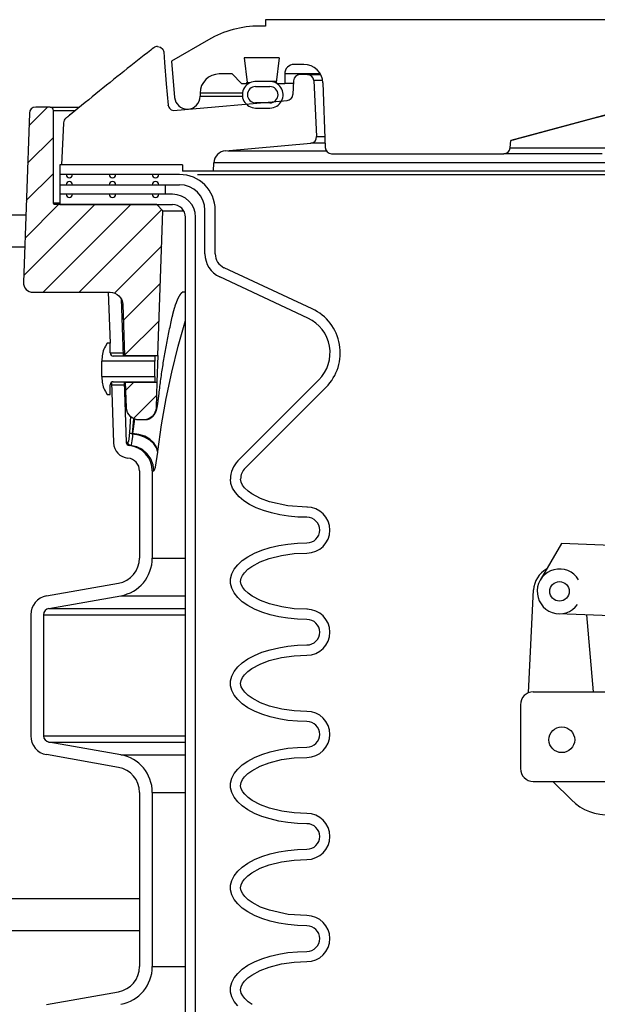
# Model space of a CAD drawing. Extents: x 2963 to 4079, y -422 to 622.
# Tile 37 of 119: x 3460.5 to 3466.16, y 494.76 to 504.39. Entities that reach past the tile are written whole.
import ezdxf

# ---------------------------------------------------------------- set-up
doc = ezdxf.new("R2010")
doc.units = 0
doc.header["$MEASUREMENT"] = 0
for name, color, linetype in [('FILL-CAP', 1, 'CONTINUOUS'), ('SPILL-BUCKET', 1, 'CONTINUOUS'), ('TANK-SLAB', 6, 'CONTINUOUS')]:
    doc.layers.add(name, color=color, linetype=linetype)
pattern_1 = [(45, (9705.02148, -797.75803), (-0.176776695, 0.176776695), [])]

msp = doc.modelspace()

# ---------------------------------------------------------------- hatches: boundary and pattern name
at = {"layer": 'SPILL-BUCKET'}
h = msp.add_hatch(dxfattribs=at)
h.set_pattern_fill('ANSI31', scale=2, style=0)
h.set_pattern_definition(pattern_1)
edge = h.paths.add_edge_path()
edge.add_line((3461.8568, 501.10235), (3461.90627, 502.5188))
edge.add_line((3461.90627, 502.5188), (3461.84806, 502.58122))
edge.add_line((3461.84806, 502.58122), (3460.84995, 502.58122))
edge.add_arc((3460.84964, 502.59652), 0.01531, 181.187215, 271.187215, ccw=False)
edge.add_line((3460.83433, 502.59621), (3460.83433, 503.50244))
edge.add_arc((3460.80308, 503.50244), 0.03125, 0, 90)
edge.add_line((3460.80308, 503.53369), (3460.66126, 503.53369))
edge.add_arc((3460.66126, 503.47119), 0.0625, 90, 178.000024)
edge.add_line((3460.5988, 503.47337), (3460.54104, 501.81945))
edge.add_arc((3460.63474, 501.81618), 0.09375, 178.000024, 270)
edge.add_line((3460.63474, 501.72243), (3461.38921, 501.72243))
edge.add_arc((3461.38917, 501.59747), 0.12496, 1.981123, 89.981076, ccw=False)
edge.add_line((3461.51405, 501.60179), (3461.53149, 501.10235))
edge.add_line((3461.53149, 501.10235), (3461.8568, 501.10235))
h = msp.add_hatch(dxfattribs=at)
h.set_pattern_fill('ANSI31', scale=2, style=0)
h.set_pattern_definition(pattern_1)
edge = h.paths.add_edge_path()
edge.add_line((3461.54053, 500.84353), (3461.84776, 500.84353))
edge.add_line((3461.84776, 500.84353), (3461.83904, 500.59384))
edge.add_arc((3461.71416, 500.59824), 0.12496, 269.981519, 357.981224, ccw=False)
edge.add_line((3461.71412, 500.47328), (3461.67409, 500.47328))
edge.add_arc((3461.67413, 500.59824), 0.12496, 181.981032, 269.981053, ccw=False)
edge.add_line((3461.54925, 500.59392), (3461.54053, 500.84353))

# ---------------------------------------------------------------- linework, layer by layer
at = {"layer": 'FILL-CAP', "linetype": 'Continuous'}
for p, q in [((3465.80836, 499.26443), (3465.60001, 498.90601)), ((3468.20759, 499.16595), (3465.80836, 499.26443)), ((3465.48422, 497.80259), (3465.53522, 498.80947)), ((3466.79278, 498.53594), (3465.78016, 498.57751)), ((3466.12188, 497.81206), (3466.056, 498.56619)), ((3465.53194, 497.81206), (3466.71334, 497.81206)), ((3465.40694, 497.68706), (3465.40694, 497.06206)), ((3465.53194, 496.93706), (3468.90694, 496.93706)), ((3465.72411, 496.93706), (3465.90696, 496.75494))]:
    msp.add_line(p, q, dxfattribs=at)
at = {"layer": 'FILL-CAP', "color": 7, "linetype": 'Continuous'}
for centre, radius in [((3465.78913, 498.79607), 0.0955), ((3465.81144, 497.34406), 0.126)]:
    msp.add_circle(centre, radius, dxfattribs=at)
at = {"layer": 'FILL-CAP', "linetype": 'Continuous'}
for centre, radius, start, end in [((3465.7849, 498.79682), 0.25, 119.01975, 177.100106), ((3465.78921, 498.79607), 0.2188, 31.207475, 324.090131), ((3465.53194, 497.68706), 0.125, 90, 180), ((3465.53194, 497.06206), 0.125, 180, 270), ((3466.2598, 497.10921), 0.5, 225.115836, 321.339848)]:
    msp.add_arc(centre, radius, start, end, dxfattribs=at)
at = {"layer": 'SPILL-BUCKET', "linetype": 'Continuous'}
for p, q in [((3467.09567, 504.38936), (3462.91103, 504.38936)), ((3462.91103, 504.38936), (3462.91103, 504.3269)), ((3462.91103, 504.3269), (3462.85254, 504.3269)), ((3462.35288, 504.19302), (3461.98979, 503.98339)), ((3461.98979, 503.98339), (3462.02079, 503.62899)), ((3463.04364, 504.01462), (3462.70248, 504.01462)), ((3462.70248, 504.01462), (3462.73206, 503.77369)), ((3463.04364, 504.01462), (3463.01406, 503.77369)), ((3463.28509, 503.95216), (3463.19209, 503.95216)), ((3462.58313, 503.85847), (3462.45822, 503.85847)), ((3462.58313, 503.85847), (3462.67682, 503.76479)), ((3463.1056, 503.85847), (3463.09841, 503.85847)), ((3463.09841, 503.85847), (3463.09841, 503.76479)), ((3463.12715, 503.85847), (3463.1056, 503.85847)), ((3463.16301, 503.85847), (3463.12715, 503.85847)), ((3463.44736, 503.85847), (3463.16301, 503.85847)), ((3462.67682, 503.76479), (3462.74436, 503.76479)), ((3462.72316, 503.76479), (3462.73206, 503.77369)), ((3462.73206, 503.77369), (3462.73934, 503.77369)), ((3462.73934, 503.77369), (3462.76115, 503.77369)), ((3462.94286, 503.78434), (3462.82425, 503.78434)), ((3462.98106, 503.78477), (3462.9604, 503.78477)), ((3463.01544, 503.78477), (3462.98106, 503.78477)), ((3463.01406, 503.77369), (3463.02296, 503.76479)), ((3463.02296, 503.76479), (3463.09841, 503.76479)), ((3463.10789, 503.76479), (3463.09841, 503.76479)), ((3463.13629, 503.76479), (3463.10789, 503.76479)), ((3463.18353, 503.76479), (3463.13629, 503.76479)), ((3463.47235, 503.77133), (3463.49447, 503.13803)), ((3462.27085, 503.6711), (3462.27085, 503.63987)), ((3462.8136, 503.73481), (3462.95351, 503.73481)), ((3462.95351, 503.57492), (3462.8136, 503.57492)), ((3466.92392, 503.63987), (3465.3114, 503.2078)), ((3466.1229, 503.42423), (3466.81267, 503.60841)), ((3462.8136, 503.52495), (3462.95351, 503.52495)), ((3465.4332, 503.2398), (3466.1229, 503.42423)), ((3465.30501, 503.13477), (3465.3114, 503.2078)), ((3465.31354, 503.2078), (3465.3114, 503.2078)), ((3465.31993, 503.2078), (3465.31354, 503.2078)), ((3465.31993, 503.2078), (3465.32319, 503.20928)), ((3465.31996, 503.20807), (3465.31993, 503.2078)), ((3465.32319, 503.20928), (3465.33773, 503.21365)), ((3465.33773, 503.21365), (3465.36219, 503.22053)), ((3465.36219, 503.22053), (3465.39461, 503.2294)), ((3465.39461, 503.2294), (3465.4332, 503.2398)), ((3463.55689, 503.07776), (3465.24279, 503.07776)), ((3465.24877, 503.07776), (3465.24279, 503.07776)), ((3465.26668, 503.07776), (3465.24877, 503.07776)), ((3465.29646, 503.07776), (3465.26668, 503.07776)), ((3465.33802, 503.07776), (3465.29646, 503.07776)), ((3465.30501, 503.13477), (3465.31089, 503.13477)), ((3465.31089, 503.13477), (3465.32849, 503.13477)), ((3465.32849, 503.13477), (3465.35777, 503.13477)), ((3465.39122, 503.07776), (3465.33802, 503.07776)), ((3465.35777, 503.13477), (3465.39862, 503.13477)), ((3465.45588, 503.07776), (3465.39122, 503.07776)), ((3465.39862, 503.13477), (3465.45092, 503.13477)), ((3465.45092, 503.13477), (3465.51449, 503.13477)), ((3465.53181, 503.07776), (3465.45588, 503.07776)), ((3465.51449, 503.13477), (3465.58912, 503.13477)), ((3465.61874, 503.07776), (3465.53181, 503.07776)), ((3465.58912, 503.13477), (3465.67458, 503.13477)), ((3465.7164, 503.07776), (3465.61874, 503.07776)), ((3465.67458, 503.13477), (3465.77058, 503.13477)), ((3465.82446, 503.07776), (3465.7164, 503.07776)), ((3465.77058, 503.13477), (3465.87681, 503.13477)), ((3465.94258, 503.07776), (3465.82446, 503.07776)), ((3465.87681, 503.13477), (3465.99292, 503.13477)), ((3466.07037, 503.07776), (3465.94258, 503.07776)), ((3465.99292, 503.13477), (3466.11854, 503.13477)), ((3466.20741, 503.07776), (3466.07037, 503.07776)), ((3466.11854, 503.13477), (3466.25325, 503.13477))]:
    msp.add_line(p, q, dxfattribs=at)
at = {"layer": 'SPILL-BUCKET', "color": 1, "linetype": 'Continuous'}
for p, q in [((3461.72268, 504.04094), (3461.68986, 504.01508)), ((3461.75519, 504.06652), (3461.72268, 504.04094)), ((3461.78773, 504.09206), (3461.75519, 504.06652)), ((3461.80196, 504.1032), (3461.78773, 504.09206)), ((3461.8162, 504.11434), (3461.80196, 504.1032)), ((3461.85469, 504.12763), (3461.88319, 504.12065)), ((3461.88319, 504.12065), (3461.90533, 504.10129)), ((3461.90533, 504.10129), (3461.91616, 504.07386)), ((3461.91616, 504.07386), (3461.92305, 503.97141)), ((3461.62395, 503.96299), (3461.59086, 503.93677)), ((3461.65706, 503.98919), (3461.62395, 503.96299)), ((3461.68986, 504.01508), (3461.65706, 503.98919)), ((3461.92305, 503.97141), (3461.93926, 503.7627)), ((3461.4903, 503.85676), (3461.45658, 503.82984)), ((3461.52404, 503.88366), (3461.4903, 503.85676)), ((3461.55744, 503.91023), (3461.52404, 503.88366)), ((3461.59086, 503.93677), (3461.55744, 503.91023)), ((3463.32019, 503.85223), (3463.24718, 503.85223)), ((3463.32019, 503.85223), (3463.32839, 503.85223)), ((3461.38844, 503.77528), (3461.354, 503.74762)), ((3461.4225, 503.80257), (3461.38844, 503.77528)), ((3461.45658, 503.82984), (3461.4225, 503.80257)), ((3461.93926, 503.7627), (3461.9584, 503.55414)), ((3463.18478, 503.7925), (3463.17887, 503.65712)), ((3463.38257, 503.79304), (3463.41122, 503.24624)), ((3461.24971, 503.66358), (3461.21452, 503.63512)), ((3461.28463, 503.69177), (3461.24971, 503.66358)), ((3461.31959, 503.71994), (3461.28463, 503.69177)), ((3461.354, 503.74762), (3461.31959, 503.71994)), ((3461.14391, 503.57787), (3461.1085, 503.54908)), ((3461.17936, 503.60663), (3461.14391, 503.57787)), ((3461.21452, 503.63512), (3461.17936, 503.60663)), ((3462.01142, 503.50047), (3463.12191, 503.59763)), ((3461.01447, 503.47237), (3460.99183, 503.45384)), ((3461.03712, 503.49089), (3461.01447, 503.47237)), ((3461.07279, 503.52), (3461.03712, 503.49089)), ((3461.1085, 503.54908), (3461.07279, 503.52)), ((3461.95896, 503.54872), (3461.96005, 503.5433)), ((3461.96005, 503.5433), (3461.96366, 503.53307)), ((3461.96366, 503.53307), (3461.96972, 503.52301)), ((3461.96972, 503.52301), (3461.98742, 503.50737)), ((3461.98742, 503.50737), (3462.01132, 503.5005)), ((3460.93206, 503.3756), (3460.9124, 502.96845)), ((3460.93214, 503.37651), (3460.93206, 503.3756)), ((3460.93224, 503.37775), (3460.93214, 503.37651)), ((3460.93235, 503.37903), (3460.93224, 503.37775)), ((3460.93243, 503.37992), (3460.93235, 503.37903)), ((3460.9325, 503.38084), (3460.93243, 503.37992)), ((3460.95694, 503.42543), (3460.95551, 503.42427)), ((3460.95839, 503.4266), (3460.95694, 503.42543)), ((3460.96033, 503.42817), (3460.95839, 503.4266)), ((3460.96229, 503.42976), (3460.96033, 503.42817)), ((3460.96435, 503.43143), (3460.96229, 503.42976)), ((3460.96642, 503.43311), (3460.96435, 503.43143)), ((3460.96859, 503.43487), (3460.96642, 503.43311)), ((3460.97077, 503.43664), (3460.96859, 503.43487)), ((3460.973, 503.43846), (3460.97077, 503.43664)), ((3460.97526, 503.4403), (3460.973, 503.43846)), ((3460.97757, 503.44218), (3460.97526, 503.4403)), ((3460.9799, 503.44408), (3460.97757, 503.44218)), ((3460.98228, 503.44603), (3460.9799, 503.44408)), ((3460.98469, 503.44799), (3460.98228, 503.44603)), ((3460.98715, 503.45), (3460.98469, 503.44799)), ((3460.98963, 503.45203), (3460.98715, 503.45)), ((3460.99073, 503.45293), (3460.98963, 503.45203)), ((3460.99183, 503.45383), (3460.99073, 503.45293)), ((3462.51955, 503.10772), (3463.35429, 503.18075)), ((3462.4013, 502.906), (3462.40569, 502.98982)), ((3460.89676, 502.96845), (3460.89676, 502.58122)), ((3462.09909, 502.96845), (3460.89676, 502.96845)), ((3462.09909, 502.96845), (3462.09909, 502.906)), ((3462.4013, 502.906), (3462.09909, 502.906)), ((3462.06831, 502.87477), (3460.89679, 502.87477)), ((3460.89679, 502.77484), (3462.06831, 502.77484)), ((3462.00166, 502.68115), (3460.89676, 502.68115)), ((3460.89676, 502.58122), (3462.00166, 502.58122)), ((3462.31814, 502.09813), (3462.31814, 502.52501)), ((3462.41807, 502.09813), (3462.41807, 502.52501)), ((3462.12657, 488.25874), (3462.12657, 502.4563)), ((3462.2265, 488.25874), (3462.2265, 502.4563)), ((3463.36853, 501.55982), (3462.50426, 501.96284)), ((3463.3263, 501.46925), (3462.46203, 501.87227)), ((3461.37096, 501.72243), (3461.3884, 501.22277)), ((3461.49818, 501.65859), (3461.51774, 501.09826)), ((3461.35959, 501.22277), (3461.3431, 501.1942)), ((3461.38957, 501.22277), (3461.35959, 501.22277)), ((3461.38957, 501.12824), (3461.38957, 501.22277)), ((3461.30963, 501.06929), (3461.30963, 501.04839)), ((3461.82677, 501.09826), (3461.41955, 501.09826)), ((3461.51667, 501.12896), (3461.51667, 501.12908)), ((3461.53165, 501.0994), (3461.53158, 501.10066)), ((3461.53174, 501.09764), (3461.53165, 501.0994)), ((3461.82677, 501.09826), (3461.82677, 501.04839)), ((3461.30963, 501.04265), (3461.30963, 501.04839)), ((3461.82677, 501.04839), (3461.30963, 501.04839)), ((3461.30963, 501.02629), (3461.30963, 501.04265)), ((3461.30963, 501.00182), (3461.30963, 501.02629)), ((3461.30963, 500.97294), (3461.30963, 501.00182)), ((3461.30963, 500.94407), (3461.30963, 500.97294)), ((3461.82677, 501.04265), (3461.82677, 501.04839)), ((3461.82677, 501.02629), (3461.82677, 501.04265)), ((3461.82677, 501.00182), (3461.82677, 501.02629)), ((3461.82677, 500.97294), (3461.82677, 501.00182)), ((3461.82677, 500.94407), (3461.82677, 500.97294)), ((3461.30963, 500.91959), (3461.30963, 500.94407)), ((3461.30963, 500.90324), (3461.30963, 500.91959)), ((3461.30963, 500.89749), (3461.30963, 500.90324)), ((3461.30963, 500.89749), (3461.82677, 500.89749)), ((3461.30963, 500.89749), (3461.30963, 500.8766)), ((3461.82677, 500.91959), (3461.82677, 500.94407)), ((3461.82677, 500.90324), (3461.82677, 500.91959)), ((3461.82677, 500.89749), (3461.82677, 500.90324)), ((3461.82677, 500.89749), (3461.82677, 500.84763)), ((3462.64009, 500.07182), (3463.43291, 500.86464)), ((3461.38957, 500.72311), (3461.38957, 500.81765)), ((3461.40171, 500.84174), (3461.42241, 500.24898)), ((3461.41955, 500.84763), (3461.82677, 500.84763)), ((3461.5265, 500.84763), (3461.54725, 500.25334)), ((3461.54047, 500.84689), (3461.54045, 500.84802)), ((3461.5405, 500.84514), (3461.54047, 500.84689)), ((3462.71075, 500.00115), (3463.50357, 500.79397)), ((3461.3431, 500.75168), (3461.35959, 500.72311)), ((3461.35959, 500.72311), (3461.38957, 500.72311)), ((3461.6775, 499.97457), (3461.6775, 499.12188)), ((3461.80242, 499.97457), (3461.80242, 499.12188)), ((3462.57238, 499.84999), (3462.56692, 499.89516)), ((3462.5887, 499.80548), (3462.57238, 499.84999)), ((3462.61562, 499.76228), (3462.5887, 499.80548)), ((3462.67225, 499.86403), (3462.66685, 499.89516)), ((3462.68625, 499.8355), (3462.67225, 499.86403)), ((3462.70555, 499.81009), (3462.68625, 499.8355)), ((3462.7394, 499.77762), (3462.70555, 499.81009)), ((3462.65277, 499.72101), (3462.61562, 499.76228)), ((3462.69959, 499.68228), (3462.65277, 499.72101)), ((3462.77741, 499.75007), (3462.7394, 499.77762)), ((3462.86076, 499.70553), (3462.77741, 499.75007)), ((3462.94911, 499.67272), (3462.86076, 499.70553)), ((3462.75541, 499.64666), (3462.69959, 499.68228)), ((3462.8194, 499.61466), (3462.75541, 499.64666)), ((3462.89065, 499.58675), (3462.8194, 499.61466)), ((3463.1303, 499.6326), (3462.94911, 499.67272)), ((3463.31641, 499.62035), (3463.1303, 499.6326)), ((3463.32242, 499.62035), (3463.31641, 499.62035)), ((3462.9681, 499.56334), (3462.89065, 499.58675)), ((3463.05063, 499.54477), (3462.9681, 499.56334)), ((3463.13704, 499.53131), (3463.05063, 499.54477)), ((3463.22607, 499.52315), (3463.13704, 499.53131)), ((3463.31641, 499.52042), (3463.22607, 499.52315)), ((3462.87587, 499.19902), (3462.95534, 499.22423)), ((3462.95534, 499.22423), (3463.0405, 499.24427)), ((3463.0405, 499.24427), (3463.13002, 499.25881)), ((3463.13002, 499.25881), (3463.22247, 499.26763)), ((3463.22247, 499.26763), (3463.31641, 499.27059)), ((3462.68359, 499.09664), (3462.73892, 499.13471)), ((3462.73892, 499.13471), (3462.80335, 499.16902)), ((3462.80335, 499.16902), (3462.87587, 499.19902)), ((3462.94597, 499.1173), (3463.06723, 499.14794)), ((3463.06723, 499.14794), (3463.19104, 499.16523)), ((3463.19104, 499.16523), (3463.31641, 499.17066)), ((3462.6036, 499.01165), (3462.63825, 499.0554)), ((3462.63825, 499.0554), (3462.68359, 499.09664)), ((3462.73723, 499.01158), (3462.77528, 499.03954)), ((3462.77528, 499.03954), (3462.858, 499.08431)), ((3462.858, 499.08431), (3462.94597, 499.1173)), ((3462.5684, 498.91937), (3462.58019, 498.96606)), ((3462.58019, 498.96606), (3462.6036, 499.01165)), ((3462.67133, 498.92382), (3462.68456, 498.95262)), ((3462.68456, 498.95262), (3462.70347, 498.97851)), ((3462.70347, 498.97851), (3462.73723, 499.01158)), ((3460.76744, 498.75178), (3461.47106, 498.87585)), ((3462.5684, 498.87232), (3462.5684, 498.91937)), ((3462.58019, 498.82562), (3462.5684, 498.87232)), ((3462.66689, 498.89306), (3462.67133, 498.92382)), ((3462.67308, 498.86252), (3462.66689, 498.89306)), ((3462.68751, 498.83429), (3462.67308, 498.86252)), ((3460.78913, 498.62876), (3461.49275, 498.75283)), ((3462.6036, 498.78004), (3462.58019, 498.82562)), ((3462.63825, 498.73629), (3462.6036, 498.78004)), ((3462.70699, 498.80916), (3462.68751, 498.83429)), ((3462.74126, 498.77683), (3462.70699, 498.80916)), ((3462.77958, 498.74936), (3462.74126, 498.77683)), ((3462.86251, 498.70545), (3462.77958, 498.74936)), ((3462.68359, 498.69505), (3462.63825, 498.73629)), ((3462.73892, 498.65697), (3462.68359, 498.69505)), ((3462.80335, 498.62267), (3462.73892, 498.65697)), ((3462.9504, 498.673), (3462.86251, 498.70545)), ((3463.0702, 498.64315), (3462.9504, 498.673)), ((3460.61261, 498.56726), (3460.61261, 497.38273)), ((3460.73752, 498.56726), (3460.73752, 497.38273)), ((3462.87587, 498.59267), (3462.80335, 498.62267)), ((3462.95534, 498.56745), (3462.87587, 498.59267)), ((3463.0405, 498.54742), (3462.95534, 498.56745)), ((3463.19228, 498.62632), (3463.0702, 498.64315)), ((3463.31641, 498.62103), (3463.19228, 498.62632)), ((3463.32288, 498.62103), (3463.31641, 498.62103)), ((3463.13002, 498.53287), (3463.0405, 498.54742)), ((3463.22247, 498.52406), (3463.13002, 498.53287)), ((3463.31641, 498.5211), (3463.22247, 498.52406)), ((3463.13002, 498.2595), (3463.22247, 498.26832)), ((3463.22247, 498.26832), (3463.31641, 498.27127)), ((3462.73892, 498.1354), (3462.80335, 498.1697)), ((3462.80335, 498.1697), (3462.87587, 498.1997)), ((3462.87587, 498.1997), (3462.95534, 498.22492)), ((3462.95534, 498.22492), (3463.0405, 498.24496)), ((3463.0405, 498.24496), (3463.13002, 498.2595)), ((3463.06723, 498.14863), (3463.19104, 498.16591)), ((3463.19104, 498.16591), (3463.31641, 498.17134)), ((3462.63825, 498.05609), (3462.68359, 498.09732)), ((3462.68359, 498.09732), (3462.73892, 498.1354)), ((3462.77528, 498.04023), (3462.858, 498.08499)), ((3462.858, 498.08499), (3462.94597, 498.11798)), ((3462.94597, 498.11798), (3463.06723, 498.14863)), ((3462.58019, 497.96675), (3462.6036, 498.01233)), ((3462.6036, 498.01233), (3462.63825, 498.05609)), ((3462.68456, 497.95331), (3462.70347, 497.9792)), ((3462.70347, 497.9792), (3462.73723, 498.01226)), ((3462.73723, 498.01226), (3462.77528, 498.04023)), ((3462.5684, 497.92006), (3462.58019, 497.96675)), ((3462.5684, 497.873), (3462.5684, 497.92006)), ((3462.66689, 497.89374), (3462.67133, 497.92451)), ((3462.67308, 497.8632), (3462.66689, 497.89374)), ((3462.67133, 497.92451), (3462.68456, 497.95331)), ((3462.58019, 497.82631), (3462.5684, 497.873)), ((3462.6036, 497.78073), (3462.58019, 497.82631)), ((3462.63825, 497.73697), (3462.6036, 497.78073)), ((3462.68751, 497.83498), (3462.67308, 497.8632)), ((3462.70699, 497.80985), (3462.68751, 497.83498)), ((3462.74126, 497.77752), (3462.70699, 497.80985)), ((3462.68359, 497.69573), (3462.63825, 497.73697)), ((3462.73892, 497.65766), (3462.68359, 497.69573)), ((3462.77958, 497.75004), (3462.74126, 497.77752)), ((3462.86251, 497.70613), (3462.77958, 497.75004)), ((3462.9504, 497.67369), (3462.86251, 497.70613)), ((3462.80335, 497.62335), (3462.73892, 497.65766)), ((3462.87587, 497.59335), (3462.80335, 497.62335)), ((3462.95534, 497.56814), (3462.87587, 497.59335)), ((3463.0702, 497.64383), (3462.9504, 497.67369)), ((3463.19228, 497.627), (3463.0702, 497.64383)), ((3463.31641, 497.62172), (3463.19228, 497.627)), ((3463.0405, 497.5481), (3462.95534, 497.56814)), ((3463.13002, 497.53356), (3463.0405, 497.5481)), ((3463.22247, 497.52474), (3463.13002, 497.53356)), ((3463.31641, 497.52178), (3463.22247, 497.52474)), ((3461.49275, 497.19715), (3460.78913, 497.32122)), ((3462.87587, 497.20038), (3462.95534, 497.2256)), ((3462.95534, 497.2256), (3463.0405, 497.24564)), ((3463.0405, 497.24564), (3463.13002, 497.26018)), ((3463.13002, 497.26018), (3463.22247, 497.269)), ((3463.22247, 497.269), (3463.31641, 497.27195)), ((3461.47106, 497.07414), (3460.76744, 497.1982)), ((3462.68359, 497.09801), (3462.73892, 497.13608)), ((3462.73892, 497.13608), (3462.80335, 497.17039)), ((3462.80335, 497.17039), (3462.87587, 497.20038)), ((3462.858, 497.08568), (3462.94597, 497.11866)), ((3462.94597, 497.11866), (3463.06723, 497.14931)), ((3463.06723, 497.14931), (3463.19104, 497.16659)), ((3463.19104, 497.16659), (3463.31641, 497.17202)), ((3462.58019, 496.96743), (3462.6036, 497.01301)), ((3462.6036, 497.01301), (3462.63825, 497.05677)), ((3462.63825, 497.05677), (3462.68359, 497.09801)), ((3462.70347, 496.97988), (3462.73723, 497.01295)), ((3462.73723, 497.01295), (3462.77528, 497.04091)), ((3462.77528, 497.04091), (3462.858, 497.08568)), ((3462.5684, 496.92074), (3462.58019, 496.96743)), ((3462.5684, 496.87368), (3462.5684, 496.92074)), ((3462.66689, 496.89442), (3462.67133, 496.92519)), ((3462.67133, 496.92519), (3462.68456, 496.95399)), ((3462.68456, 496.95399), (3462.70347, 496.97988)), ((3461.6775, 496.8281), (3461.6775, 495.12461)), ((3461.80242, 496.8281), (3461.80242, 495.12461)), ((3462.58019, 496.82699), (3462.5684, 496.87368)), ((3462.6036, 496.78141), (3462.58019, 496.82699)), ((3462.67308, 496.86388), (3462.66689, 496.89442)), ((3462.68751, 496.83566), (3462.67308, 496.86388)), ((3462.70699, 496.81053), (3462.68751, 496.83566)), ((3462.63825, 496.73765), (3462.6036, 496.78141)), ((3462.68359, 496.69641), (3462.63825, 496.73765)), ((3462.74126, 496.7782), (3462.70699, 496.81053)), ((3462.77958, 496.75072), (3462.74126, 496.7782)), ((3462.86251, 496.70681), (3462.77958, 496.75072)), ((3462.73892, 496.65834), (3462.68359, 496.69641)), ((3462.80335, 496.62404), (3462.73892, 496.65834)), ((3462.87587, 496.59404), (3462.80335, 496.62404)), ((3462.9504, 496.67437), (3462.86251, 496.70681)), ((3463.0702, 496.64452), (3462.9504, 496.67437)), ((3463.19228, 496.62768), (3463.0702, 496.64452)), ((3463.31641, 496.6224), (3463.19228, 496.62768)), ((3462.95534, 496.56882), (3462.87587, 496.59404)), ((3463.0405, 496.54878), (3462.95534, 496.56882)), ((3463.13002, 496.53424), (3463.0405, 496.54878)), ((3463.22247, 496.52542), (3463.13002, 496.53424)), ((3463.31641, 496.52247), (3463.22247, 496.52542)), ((3462.95534, 496.22628), (3463.0405, 496.24632)), ((3463.0405, 496.24632), (3463.13002, 496.26086)), ((3463.13002, 496.26086), (3463.22247, 496.26968)), ((3463.22247, 496.26968), (3463.31641, 496.27264)), ((3462.73892, 496.13676), (3462.80335, 496.17107)), ((3462.80335, 496.17107), (3462.87587, 496.20107)), ((3462.87587, 496.20107), (3462.95534, 496.22628)), ((3462.94597, 496.11935), (3463.06723, 496.14999)), ((3463.06723, 496.14999), (3463.19104, 496.16728)), ((3463.19104, 496.16728), (3463.31641, 496.17271)), ((3462.6036, 496.0137), (3462.63825, 496.05745)), ((3462.63825, 496.05745), (3462.68359, 496.09869)), ((3462.68359, 496.09869), (3462.73892, 496.13676)), ((3462.77528, 496.04159), (3462.858, 496.08636)), ((3462.858, 496.08636), (3462.94597, 496.11935)), ((3462.5684, 495.92142), (3462.58019, 495.96811)), ((3462.58019, 495.96811), (3462.6036, 496.0137)), ((3462.67133, 495.92587), (3462.68456, 495.95467)), ((3462.68456, 495.95467), (3462.70347, 495.98056)), ((3462.70347, 495.98056), (3462.73723, 496.01363)), ((3462.73723, 496.01363), (3462.77528, 496.04159)), ((3462.5684, 495.87436), (3462.5684, 495.92142)), ((3462.58019, 495.82767), (3462.5684, 495.87436)), ((3462.66689, 495.8951), (3462.67133, 495.92587)), ((3462.67308, 495.86457), (3462.66689, 495.8951)), ((3462.68751, 495.83634), (3462.67308, 495.86457)), ((3462.6036, 495.78209), (3462.58019, 495.82767)), ((3462.63825, 495.73834), (3462.6036, 495.78209)), ((3462.70699, 495.81121), (3462.68751, 495.83634)), ((3462.74126, 495.77888), (3462.70699, 495.81121)), ((3462.77958, 495.75141), (3462.74126, 495.77888)), ((3462.68359, 495.6971), (3462.63825, 495.73834)), ((3462.73892, 495.65902), (3462.68359, 495.6971)), ((3462.80335, 495.62472), (3462.73892, 495.65902)), ((3462.86251, 495.70749), (3462.77958, 495.75141)), ((3462.9504, 495.67505), (3462.86251, 495.70749)), ((3463.13097, 495.63525), (3462.9504, 495.67505)), ((3462.87587, 495.59472), (3462.80335, 495.62472)), ((3462.95534, 495.5695), (3462.87587, 495.59472)), ((3463.0405, 495.54947), (3462.95534, 495.5695)), ((3463.31641, 495.62308), (3463.13097, 495.63525)), ((3463.13002, 495.53492), (3463.0405, 495.54947)), ((3463.22247, 495.52611), (3463.13002, 495.53492)), ((3463.31641, 495.52315), (3463.22247, 495.52611)), ((3462.80335, 495.17175), (3462.87587, 495.20175)), ((3462.87587, 495.20175), (3462.95534, 495.22697)), ((3462.95534, 495.22697), (3463.0405, 495.247)), ((3463.0405, 495.247), (3463.13002, 495.26155)), ((3463.13002, 495.26155), (3463.22247, 495.27037)), ((3463.22247, 495.27037), (3463.31641, 495.27332)), ((3462.63825, 495.05814), (3462.68359, 495.09937)), ((3462.68359, 495.09937), (3462.73892, 495.13745)), ((3462.73892, 495.13745), (3462.80335, 495.17175)), ((3462.77528, 495.04227), (3462.858, 495.08704)), ((3462.858, 495.08704), (3462.94597, 495.12003)), ((3462.94597, 495.12003), (3463.06723, 495.15068)), ((3463.06723, 495.15068), (3463.19104, 495.16796)), ((3463.19104, 495.16796), (3463.31641, 495.17339)), ((3462.58019, 494.9688), (3462.6036, 495.01438)), ((3462.6036, 495.01438), (3462.63825, 495.05814)), ((3462.70347, 494.98125), (3462.73723, 495.01431)), ((3462.73723, 495.01431), (3462.77528, 495.04227)), ((3462.5684, 494.92211), (3462.58019, 494.9688)), ((3462.5684, 494.87505), (3462.5684, 494.92211)), ((3462.66689, 494.89579), (3462.67133, 494.92656)), ((3462.67308, 494.86525), (3462.66689, 494.89579)), ((3462.67133, 494.92656), (3462.68456, 494.95536)), ((3462.68456, 494.95536), (3462.70347, 494.98125)), ((3460.76744, 494.75451), (3461.47106, 494.87858)), ((3462.58019, 494.82836), (3462.5684, 494.87505)), ((3462.6036, 494.78278), (3462.58019, 494.82836)), ((3462.68751, 494.83703), (3462.67308, 494.86525)), ((3462.70699, 494.81189), (3462.68751, 494.83703)), ((3462.74126, 494.77956), (3462.70699, 494.81189)), ((3462.63825, 494.73902), (3462.6036, 494.78278)), ((3462.77958, 494.75209), (3462.74126, 494.77956))]:
    msp.add_line(p, q, dxfattribs=at)
at = {"layer": 'SPILL-BUCKET', "color": 7, "linetype": 'Continuous'}
for p, q in [((3463.32019, 503.85223), (3463.45082, 503.85223)), ((3463.47023, 503.79304), (3463.38257, 503.79304)), ((3462.68463, 503.6711), (3462.27085, 503.6711)), ((3462.27085, 503.63987), (3462.68463, 503.63987)), ((3463.49299, 503.18075), (3463.35429, 503.18075)), ((3463.41122, 503.24624), (3463.4907, 503.24624)), ((3462.54134, 503.10772), (3463.50383, 503.10772)), ((3473.6039, 502.98982), (3462.40569, 502.98982)), ((3473.60181, 502.906), (3462.4013, 502.906)), ((3462.24536, 502.87477), (3473.6015, 502.87477)), ((3461.92733, 502.77484), (3461.92733, 502.68115)), ((3462.04114, 501.6291), (3462.04227, 501.63197)), ((3462.04227, 501.63197), (3462.04341, 501.63481)), ((3462.04341, 501.63481), (3462.04451, 501.63752)), ((3462.04451, 501.63752), (3462.04562, 501.6402)), ((3462.04562, 501.6402), (3462.04673, 501.64286)), ((3462.04673, 501.64286), (3462.04785, 501.64547)), ((3462.04785, 501.64547), (3462.04896, 501.64804)), ((3462.04896, 501.64804), (3462.05007, 501.65056)), ((3462.05007, 501.65056), (3462.05117, 501.65304)), ((3462.05117, 501.65304), (3462.05228, 501.65547)), ((3462.05228, 501.65547), (3462.05338, 501.65786)), ((3462.05338, 501.65786), (3462.05448, 501.66021)), ((3462.05448, 501.66021), (3462.05557, 501.66251)), ((3462.05557, 501.66251), (3462.05666, 501.66477)), ((3462.05666, 501.66477), (3462.05775, 501.66699)), ((3462.05775, 501.66699), (3462.05883, 501.66916)), ((3462.05883, 501.66916), (3462.05991, 501.67128)), ((3462.05991, 501.67128), (3462.06099, 501.67337)), ((3462.06099, 501.67337), (3462.06201, 501.67533)), ((3462.06201, 501.67533), (3462.06304, 501.67725)), ((3462.06304, 501.67725), (3462.0641, 501.67922)), ((3462.0641, 501.67922), (3462.06516, 501.68114)), ((3462.06516, 501.68114), (3462.06621, 501.683)), ((3462.06621, 501.683), (3462.06725, 501.68483)), ((3462.06725, 501.68483), (3462.06828, 501.6866)), ((3462.06828, 501.6866), (3462.0693, 501.68832)), ((3462.0693, 501.68832), (3462.0703, 501.68999)), ((3462.0703, 501.68999), (3462.07129, 501.69161)), ((3462.07129, 501.69161), (3462.07227, 501.69318)), ((3462.07227, 501.69318), (3462.07324, 501.6947)), ((3462.07324, 501.6947), (3462.07418, 501.69616)), ((3462.07418, 501.69616), (3462.07511, 501.69758)), ((3462.07511, 501.69758), (3462.07602, 501.69894)), ((3462.07602, 501.69894), (3462.07692, 501.70026)), ((3462.07692, 501.70026), (3462.07782, 501.70155)), ((3462.07782, 501.70155), (3462.0787, 501.7028)), ((3462.0787, 501.7028), (3462.07958, 501.70403)), ((3462.07958, 501.70403), (3462.08045, 501.7052)), ((3462.08045, 501.7052), (3462.0813, 501.70634)), ((3462.0813, 501.70634), (3462.08214, 501.70744)), ((3462.08214, 501.70744), (3462.08296, 501.70849)), ((3462.08296, 501.70849), (3462.08376, 501.70951)), ((3462.08376, 501.70951), (3462.08455, 501.71048)), ((3462.08455, 501.71048), (3462.08532, 501.71141)), ((3462.08532, 501.71141), (3462.08608, 501.7123)), ((3462.08608, 501.7123), (3462.08681, 501.71316)), ((3462.08681, 501.71316), (3462.08753, 501.71397)), ((3462.08753, 501.71397), (3462.08823, 501.71475)), ((3462.08823, 501.71475), (3462.08891, 501.71548)), ((3462.08891, 501.71548), (3462.08957, 501.71619)), ((3462.08957, 501.71619), (3462.09021, 501.71685)), ((3462.09021, 501.71685), (3462.09083, 501.71748)), ((3462.09083, 501.71748), (3462.09143, 501.71807)), ((3462.09143, 501.71807), (3462.09201, 501.71863)), ((3462.09201, 501.71863), (3462.09257, 501.71915)), ((3462.09257, 501.71915), (3462.0931, 501.71964)), ((3462.0931, 501.71964), (3462.09361, 501.7201)), ((3462.09361, 501.7201), (3462.0941, 501.72052)), ((3462.0941, 501.72052), (3462.09456, 501.72092)), ((3462.09456, 501.72092), (3462.095, 501.72128)), ((3462.095, 501.72128), (3462.09541, 501.72161)), ((3462.09541, 501.72161), (3462.0958, 501.72192)), ((3462.0958, 501.72192), (3462.09616, 501.72219)), ((3462.09616, 501.72219), (3462.0965, 501.72244)), ((3462.12648, 501.72243), (3462.09621, 501.72243)), ((3462.0965, 501.72244), (3462.09681, 501.72266)), ((3462.11139, 501.72243), (3462.0965, 501.72243)), ((3462.09681, 501.72266), (3462.09709, 501.72285)), ((3462.09709, 501.72285), (3462.09729, 501.72299)), ((3462.09729, 501.72299), (3462.09746, 501.7231)), ((3462.09746, 501.7231), (3462.09761, 501.72319)), ((3462.09761, 501.72319), (3462.09773, 501.72326)), ((3462.09773, 501.72326), (3462.09785, 501.72333)), ((3462.09785, 501.72333), (3462.09795, 501.72339)), ((3462.09795, 501.72339), (3462.09801, 501.72342)), ((3462.09801, 501.72342), (3462.09803, 501.72343)), ((3462.12659, 501.72243), (3462.11139, 501.72243)), ((3462.01018, 501.53185), (3462.01125, 501.53588)), ((3462.01125, 501.53588), (3462.01232, 501.53988)), ((3462.01232, 501.53988), (3462.0134, 501.54383)), ((3462.0134, 501.54383), (3462.01448, 501.54775)), ((3462.01448, 501.54775), (3462.01556, 501.55161)), ((3462.01556, 501.55161), (3462.01664, 501.55544)), ((3462.01664, 501.55544), (3462.01773, 501.55922)), ((3462.01773, 501.55922), (3462.01882, 501.56297)), ((3462.01882, 501.56297), (3462.01991, 501.56667)), ((3462.01991, 501.56667), (3462.02101, 501.57033)), ((3462.02101, 501.57033), (3462.0221, 501.57394)), ((3462.0221, 501.57394), (3462.02321, 501.57752)), ((3462.02321, 501.57752), (3462.02542, 501.58454)), ((3462.02542, 501.58454), (3462.02653, 501.58799)), ((3462.02653, 501.58799), (3462.02764, 501.5914)), ((3462.02764, 501.5914), (3462.02875, 501.59477)), ((3462.02875, 501.59477), (3462.02987, 501.5981)), ((3462.02987, 501.5981), (3462.03099, 501.60138)), ((3462.03099, 501.60138), (3462.03211, 501.60463)), ((3462.03211, 501.60463), (3462.03323, 501.60783)), ((3462.03323, 501.60783), (3462.03435, 501.61099)), ((3462.03435, 501.61099), (3462.03548, 501.61411)), ((3462.03548, 501.61411), (3462.03661, 501.61719)), ((3462.03661, 501.61719), (3462.03774, 501.62023)), ((3462.03774, 501.62023), (3462.03887, 501.62323)), ((3462.03887, 501.62323), (3462.04, 501.62618)), ((3462.04, 501.62618), (3462.04114, 501.6291)), ((3461.987, 501.4329), (3461.99087, 501.45026)), ((3461.99087, 501.45026), (3461.99457, 501.46668)), ((3461.99457, 501.46668), (3461.99831, 501.4831)), ((3461.99831, 501.4831), (3461.99911, 501.48657)), ((3461.99911, 501.48657), (3461.99991, 501.49004)), ((3461.99991, 501.49004), (3462.00086, 501.49415)), ((3462.00086, 501.49415), (3462.00181, 501.49823)), ((3462.00181, 501.49823), (3462.00285, 501.50258)), ((3462.00285, 501.50258), (3462.00389, 501.50689)), ((3462.00389, 501.50689), (3462.00492, 501.51114)), ((3462.00492, 501.51114), (3462.00596, 501.51535)), ((3462.00596, 501.51535), (3462.007, 501.51948)), ((3462.007, 501.51948), (3462.00804, 501.52358)), ((3462.00804, 501.52358), (3462.00911, 501.52773)), ((3462.00911, 501.52773), (3462.01018, 501.53185)), ((3462.05514, 501.19431), (3462.12656, 501.44631)), ((3461.9647, 501.32851), (3461.96831, 501.34594)), ((3461.96831, 501.34594), (3461.97196, 501.36335)), ((3461.97196, 501.36335), (3461.97566, 501.38076)), ((3461.97566, 501.38076), (3461.9794, 501.39815)), ((3461.9794, 501.39815), (3461.98318, 501.41553)), ((3461.98318, 501.41553), (3461.987, 501.4329)), ((3461.94731, 501.24121), (3461.9507, 501.25869)), ((3461.9507, 501.25869), (3461.95414, 501.27616)), ((3461.95414, 501.27616), (3461.95762, 501.29362)), ((3461.95762, 501.29362), (3461.96114, 501.31108)), ((3461.96114, 501.31108), (3461.9647, 501.32851)), ((3461.92787, 501.13611), (3461.931, 501.15365)), ((3461.931, 501.15365), (3461.93418, 501.17118)), ((3461.93418, 501.17118), (3461.93739, 501.1887)), ((3461.93739, 501.1887), (3461.94066, 501.20622)), ((3461.94066, 501.20622), (3461.94396, 501.22372)), ((3461.94396, 501.22372), (3461.94731, 501.24121)), ((3461.99245, 500.93983), (3462.05514, 501.19431)), ((3461.91288, 501.04825), (3461.91579, 501.06584)), ((3461.91579, 501.06584), (3461.91874, 501.08342)), ((3461.91874, 501.08342), (3461.92174, 501.10099)), ((3461.92174, 501.10099), (3461.92479, 501.11855)), ((3461.92479, 501.11855), (3461.92787, 501.13611)), ((3461.89633, 500.94252), (3461.89898, 500.96017)), ((3461.89898, 500.96017), (3461.90167, 500.9778)), ((3461.90167, 500.9778), (3461.90441, 500.99543)), ((3461.90441, 500.99543), (3461.90719, 501.01304)), ((3461.90719, 501.01304), (3461.91001, 501.03065)), ((3461.91001, 501.03065), (3461.91288, 501.04825)), ((3461.88376, 500.85419), (3461.88619, 500.87187)), ((3461.88619, 500.87187), (3461.88866, 500.88955)), ((3461.88866, 500.88955), (3461.89117, 500.90721)), ((3461.89117, 500.90721), (3461.89373, 500.92487)), ((3461.89373, 500.92487), (3461.89633, 500.94252)), ((3461.93859, 500.6832), (3461.99245, 500.93983)), ((3461.87013, 500.74794), (3461.87229, 500.76566)), ((3461.87229, 500.76566), (3461.8745, 500.78338)), ((3461.8745, 500.78338), (3461.87675, 500.80109)), ((3461.87675, 500.80109), (3461.87904, 500.8188)), ((3461.87904, 500.8188), (3461.88138, 500.8365)), ((3461.88138, 500.8365), (3461.88376, 500.85419)), ((3461.86056, 500.66652), (3461.86092, 500.66939)), ((3461.86092, 500.66939), (3461.86128, 500.67229)), ((3461.86128, 500.67229), (3461.86164, 500.67522)), ((3461.86164, 500.67522), (3461.862, 500.67819)), ((3461.862, 500.67819), (3461.86235, 500.68118)), ((3461.86235, 500.68118), (3461.86271, 500.68422)), ((3461.86271, 500.68422), (3461.86307, 500.68728)), ((3461.86307, 500.68728), (3461.86342, 500.69029)), ((3461.86342, 500.69029), (3461.86376, 500.69336)), ((3461.86376, 500.69336), (3461.8638, 500.69366)), ((3461.8638, 500.69366), (3461.86383, 500.69396)), ((3461.86383, 500.69395), (3461.86488, 500.70321)), ((3461.86488, 500.70321), (3461.86594, 500.71247)), ((3461.86594, 500.71247), (3461.86801, 500.73021)), ((3461.86801, 500.73021), (3461.87013, 500.74794)), ((3461.8936, 500.42473), (3461.93859, 500.6832)), ((3461.84414, 500.572), (3461.84455, 500.57348)), ((3461.84455, 500.57348), (3461.84494, 500.57493)), ((3461.84494, 500.57493), (3461.84534, 500.57644)), ((3461.84534, 500.57644), (3461.84573, 500.57794)), ((3461.84573, 500.57794), (3461.84622, 500.57992)), ((3461.84622, 500.57992), (3461.8467, 500.58188)), ((3461.8467, 500.58188), (3461.84727, 500.58433)), ((3461.84727, 500.58433), (3461.84782, 500.58678)), ((3461.84782, 500.58678), (3461.84847, 500.58977)), ((3461.84847, 500.58977), (3461.84911, 500.59279)), ((3461.84911, 500.59279), (3461.84962, 500.59532)), ((3461.84962, 500.59532), (3461.85012, 500.59788)), ((3461.85012, 500.59788), (3461.85057, 500.60025)), ((3461.85057, 500.60025), (3461.85102, 500.60267)), ((3461.85102, 500.60267), (3461.85143, 500.60487)), ((3461.85143, 500.60487), (3461.85183, 500.60711)), ((3461.85183, 500.60711), (3461.85225, 500.60949)), ((3461.85225, 500.60949), (3461.85266, 500.61192)), ((3461.85266, 500.61192), (3461.85308, 500.61439)), ((3461.85308, 500.61439), (3461.8535, 500.61691)), ((3461.8535, 500.61691), (3461.8539, 500.61937)), ((3461.8539, 500.61937), (3461.8543, 500.62187)), ((3461.8543, 500.62187), (3461.85468, 500.62434)), ((3461.85468, 500.62434), (3461.85507, 500.62684)), ((3461.85507, 500.62684), (3461.85545, 500.62933)), ((3461.85545, 500.62933), (3461.85583, 500.63185)), ((3461.85583, 500.63185), (3461.8562, 500.63436)), ((3461.8562, 500.63436), (3461.85657, 500.63691)), ((3461.85657, 500.63691), (3461.85694, 500.63945)), ((3461.85694, 500.63945), (3461.85731, 500.64203)), ((3461.85731, 500.64203), (3461.85767, 500.64463)), ((3461.85767, 500.64463), (3461.85804, 500.64727)), ((3461.85804, 500.64727), (3461.8584, 500.64993)), ((3461.8584, 500.64993), (3461.85876, 500.65263)), ((3461.85876, 500.65263), (3461.85912, 500.65535)), ((3461.85912, 500.65535), (3461.85948, 500.6581)), ((3461.85948, 500.6581), (3461.85984, 500.66087)), ((3461.85984, 500.66087), (3461.8602, 500.66368)), ((3461.8602, 500.66368), (3461.86056, 500.66652)), ((3461.58997, 500.5066), (3461.57808, 500.35396)), ((3461.60967, 500.34143), (3461.62018, 500.48551)), ((3461.62865, 500.48185), (3461.60967, 500.34143)), ((3461.74203, 500.4752), (3461.74567, 500.4759)), ((3461.74567, 500.4759), (3461.74794, 500.47639)), ((3461.74794, 500.47639), (3461.7502, 500.47693)), ((3461.7502, 500.47693), (3461.75245, 500.47751)), ((3461.75245, 500.47751), (3461.75468, 500.47812)), ((3461.75468, 500.47812), (3461.7569, 500.47878)), ((3461.7569, 500.47878), (3461.7591, 500.47947)), ((3461.7591, 500.47947), (3461.76128, 500.48021)), ((3461.76128, 500.48021), (3461.76345, 500.48098)), ((3461.76345, 500.48098), (3461.7656, 500.48179)), ((3461.7656, 500.48179), (3461.76773, 500.48264)), ((3461.76773, 500.48264), (3461.76983, 500.48352)), ((3461.76983, 500.48352), (3461.77192, 500.48444)), ((3461.77192, 500.48444), (3461.77398, 500.4854)), ((3461.77398, 500.4854), (3461.77603, 500.48639)), ((3461.77603, 500.48639), (3461.77805, 500.48742)), ((3461.77805, 500.48742), (3461.78005, 500.48848)), ((3461.78005, 500.48848), (3461.78202, 500.48957)), ((3461.78202, 500.48957), (3461.78397, 500.49069)), ((3461.78397, 500.49069), (3461.78589, 500.49184)), ((3461.78589, 500.49184), (3461.78778, 500.49303)), ((3461.78778, 500.49303), (3461.78965, 500.49425)), ((3461.78965, 500.49425), (3461.79149, 500.49549)), ((3461.79149, 500.49549), (3461.79332, 500.49677)), ((3461.79332, 500.49677), (3461.79511, 500.49808)), ((3461.79511, 500.49808), (3461.79686, 500.4994)), ((3461.79686, 500.4994), (3461.79857, 500.50074)), ((3461.79857, 500.50074), (3461.80025, 500.5021)), ((3461.80025, 500.5021), (3461.8019, 500.50349)), ((3461.8019, 500.50349), (3461.80352, 500.50489)), ((3461.80352, 500.50489), (3461.8051, 500.50632)), ((3461.8051, 500.50632), (3461.80664, 500.50775)), ((3461.80664, 500.50775), (3461.80815, 500.5092)), ((3461.80815, 500.5092), (3461.80962, 500.51066)), ((3461.80962, 500.51066), (3461.81106, 500.51214)), ((3461.81106, 500.51214), (3461.81245, 500.51361)), ((3461.81245, 500.51361), (3461.81381, 500.5151)), ((3461.81381, 500.5151), (3461.81513, 500.51658)), ((3461.81513, 500.51658), (3461.81641, 500.51808)), ((3461.81641, 500.51808), (3461.81764, 500.51956)), ((3461.81764, 500.51956), (3461.81885, 500.52105)), ((3461.81885, 500.52105), (3461.82, 500.52252)), ((3461.82, 500.52252), (3461.82113, 500.524)), ((3461.82113, 500.524), (3461.8222, 500.52545)), ((3461.8222, 500.52545), (3461.82325, 500.52691)), ((3461.82325, 500.52691), (3461.82424, 500.52834)), ((3461.82424, 500.52834), (3461.82521, 500.52977)), ((3461.82521, 500.52977), (3461.82613, 500.53118)), ((3461.82613, 500.53118), (3461.82703, 500.53257)), ((3461.82703, 500.53257), (3461.82788, 500.53395)), ((3461.82788, 500.53395), (3461.82871, 500.53531)), ((3461.82871, 500.53531), (3461.8295, 500.53665)), ((3461.8295, 500.53665), (3461.83026, 500.53798)), ((3461.83026, 500.53798), (3461.83099, 500.53928)), ((3461.83099, 500.53928), (3461.83169, 500.54058)), ((3461.83169, 500.54058), (3461.83237, 500.54185)), ((3461.83237, 500.54185), (3461.83302, 500.54311)), ((3461.83302, 500.54311), (3461.83365, 500.54435)), ((3461.83365, 500.54435), (3461.83425, 500.54558)), ((3461.83425, 500.54558), (3461.83484, 500.5468)), ((3461.83484, 500.5468), (3461.8354, 500.548)), ((3461.8354, 500.548), (3461.83594, 500.54919)), ((3461.83594, 500.54919), (3461.83647, 500.55037)), ((3461.83647, 500.55037), (3461.83698, 500.55155)), ((3461.83698, 500.55155), (3461.83747, 500.5527)), ((3461.83747, 500.5527), (3461.83795, 500.55387)), ((3461.83795, 500.55387), (3461.83841, 500.55501)), ((3461.83841, 500.55501), (3461.83887, 500.55617)), ((3461.83887, 500.55617), (3461.83931, 500.55731)), ((3461.83931, 500.55731), (3461.83975, 500.55847)), ((3461.83975, 500.55847), (3461.84016, 500.55961)), ((3461.84016, 500.55961), (3461.84059, 500.56078)), ((3461.84059, 500.56078), (3461.84099, 500.56193)), ((3461.84099, 500.56193), (3461.8414, 500.56313)), ((3461.8414, 500.56313), (3461.84179, 500.5643)), ((3461.84179, 500.5643), (3461.84219, 500.56553)), ((3461.84219, 500.56553), (3461.84257, 500.56674)), ((3461.84257, 500.56674), (3461.84297, 500.56802)), ((3461.84297, 500.56802), (3461.84335, 500.56928)), ((3461.84335, 500.56928), (3461.84375, 500.57065)), ((3461.84375, 500.57065), (3461.84414, 500.572)), ((3461.72016, 500.47328), (3461.7157, 500.47328)), ((3461.85756, 500.16478), (3461.8936, 500.42473)), ((3461.57187, 500.2872), (3461.56828, 500.26685)), ((3461.57526, 500.31706), (3461.57187, 500.2872)), ((3461.57808, 500.35396), (3461.57526, 500.31706)), ((3461.58811, 500.33939), (3461.57808, 500.35396)), ((3461.60909, 500.33297), (3461.58811, 500.33939)), ((3461.60702, 500.30772), (3461.60319, 500.27245)), ((3461.60909, 500.33297), (3461.60702, 500.30772)), ((3461.60967, 500.34143), (3461.60909, 500.33297)), ((3461.66991, 500.32375), (3461.60909, 500.33297)), ((3461.67055, 500.33225), (3461.60967, 500.34143)), ((3461.72701, 500.30438), (3461.66991, 500.32375)), ((3461.72772, 500.31289), (3461.67055, 500.33225)), ((3461.77693, 500.27602), (3461.72701, 500.30438)), ((3461.77773, 500.28454), (3461.72772, 500.31289)), ((3461.81752, 500.2489), (3461.77773, 500.28454)), ((3461.55095, 500.25334), (3461.54725, 500.25334)), ((3461.56204, 500.25334), (3461.55095, 500.25334)), ((3461.56326, 500.25387), (3461.56204, 500.25334)), ((3461.57053, 500.23299), (3461.56204, 500.25334)), ((3461.56448, 500.25543), (3461.56326, 500.25387)), ((3461.56828, 500.26685), (3461.56448, 500.25543)), ((3461.59032, 500.22334), (3461.57053, 500.23299)), ((3461.57927, 500.22334), (3461.57558, 500.22334)), ((3461.59032, 500.22334), (3461.57927, 500.22334)), ((3461.592, 500.22424), (3461.59032, 500.22334)), ((3461.65019, 500.21021), (3461.59032, 500.22334)), ((3461.59547, 500.23151), (3461.592, 500.22424)), ((3461.59894, 500.2456), (3461.59547, 500.23151)), ((3461.60319, 500.27245), (3461.59894, 500.2456)), ((3461.70506, 500.18285), (3461.65019, 500.21021)), ((3461.81664, 500.2404), (3461.77693, 500.27602)), ((3461.84373, 500.19968), (3461.81664, 500.2404)), ((3461.84468, 500.20816), (3461.81752, 500.2489)), ((3461.85655, 500.15632), (3461.84373, 500.19968)), ((3461.85756, 500.16478), (3461.84468, 500.20816)), ((3461.75161, 500.1429), (3461.70506, 500.18285)), ((3461.78702, 500.09278), (3461.75161, 500.1429)), ((3461.80917, 500.03551), (3461.78702, 500.09278)), ((3461.84165, 500.0545), (3461.85112, 500.11437)), ((3461.85112, 500.11437), (3461.85655, 500.15632)), ((3461.85655, 500.15632), (3461.85756, 500.16478)), ((3461.8167, 499.97457), (3461.80917, 500.03551)), ((3461.82395, 499.98362), (3461.83263, 500.01139)), ((3461.83263, 500.01139), (3461.84165, 500.0545)), ((3461.80242, 499.97457), (3461.80599, 499.97457)), ((3461.80599, 499.97457), (3461.8167, 499.97457)), ((3461.8167, 499.97457), (3461.81674, 499.97457)), ((3461.81674, 499.97457), (3461.82395, 499.98362))]:
    msp.add_line(p, q, dxfattribs=at)
at = {"layer": 'SPILL-BUCKET', "color": 7}
for p, q in [((3460.80308, 503.53369), (3461.08961, 503.53369)), ((3460.83433, 503.50244), (3461.05128, 503.50244)), ((3460.83433, 502.59621), (3460.89676, 502.59621)), ((3461.90627, 502.5188), (3462.10981, 502.5188)), ((3461.38957, 501.12908), (3461.51667, 501.12908)), ((3461.40258, 500.8168), (3461.52757, 500.8168)), ((3461.80242, 499.12188), (3462.12657, 499.12188)), ((3461.49275, 498.75283), (3462.12657, 498.75283)), ((3460.73752, 498.56726), (3462.12657, 498.56726)), ((3460.78913, 498.62876), (3462.12657, 498.62876)), ((3460.73752, 497.38273), (3462.12657, 497.38273)), ((3460.78913, 497.32122), (3462.12657, 497.32122)), ((3461.49275, 497.19715), (3462.12657, 497.19715)), ((3461.80242, 496.8281), (3462.12657, 496.8281)), ((3461.80242, 495.12461), (3462.12657, 495.12461))]:
    msp.add_line(p, q, dxfattribs=at)
at = {"layer": 'SPILL-BUCKET', "color": 1}
msp.add_line((3461.95896, 503.54872), (3461.9584, 503.55414), dxfattribs=at)
at = {"layer": 'SPILL-BUCKET', "color": 2, "linetype": 'Continuous'}
msp.add_line((3461.8568, 501.10235), (3461.84776, 500.84353), dxfattribs=at)
for points in [[(3461.8568, 501.10235), (3461.90627, 502.5188), (3461.84806, 502.58122), (3460.84995, 502.58122, -0.4142136), (3460.83433, 502.59621), (3460.83433, 503.50244, 0.4142136), (3460.80308, 503.53369), (3460.66126, 503.53369, 0.4040263), (3460.5988, 503.47337), (3460.54104, 501.81945, 0.4244747), (3460.63474, 501.72243), (3461.38921, 501.72243, -0.404026), (3461.51405, 501.60179), (3461.53149, 501.10235), (3461.8568, 501.10235)], [(3461.54053, 500.84353), (3461.84776, 500.84353), (3461.83904, 500.59384, -0.4040247), (3461.71412, 500.47328), (3461.67409, 500.47328, -0.4040263), (3461.54925, 500.59392), (3461.54053, 500.84353)]]:
    msp.add_lwpolyline(points, format="xyb", dxfattribs=at)
at = {"layer": 'SPILL-BUCKET', "color": 7}
msp.add_lwpolyline([(3461.74203, 500.4752), (3461.73655, 500.47432), (3461.73001, 500.47353), (3461.72016, 500.47328)], dxfattribs=at)
at = {"layer": 'SPILL-BUCKET', "linetype": 'Continuous'}
for centre, radius, start, end in [((3462.85254, 503.32759), 0.99932, 90, 120), ((3463.19209, 503.85847), 0.09369, 90, 180), ((3463.28509, 503.76479), 0.18737, 2, 90), ((3462.45822, 503.6711), 0.18737, 90, 180), ((3462.8136, 503.65486), 0.12991, 85.299483, 270), ((3462.95351, 503.65486), 0.12991, 270, 94.700517), ((3462.8136, 503.65486), 0.07995, 90, 270), ((3462.95351, 503.65486), 0.07995, 270, 90), ((3462.14523, 503.63987), 0.12491, 185, 270), ((3462.14593, 503.63987), 0.12491, 270, 0), ((3463.55689, 503.14022), 0.06246, 182, 270), ((3465.24279, 503.14022), 0.06246, 270, 355)]:
    msp.add_arc(centre, radius, start, end, dxfattribs=at)
at = {"layer": 'SPILL-BUCKET', "color": 1, "linetype": 'Continuous'}
for centre, radius, start, end in [((3461.85469, 504.06517), 0.06246, 90, 128.05538), ((3463.24718, 503.78977), 0.06246, 90, 177.5), ((3463.32019, 503.78977), 0.06246, 3, 90), ((3463.11647, 503.65985), 0.06246, 275, 357.5), ((3460.99475, 503.37568), 0.06246, 128.929187, 175.282958), ((3463.34885, 503.24298), 0.06246, 275, 3), ((3462.53044, 502.98329), 0.12491, 95, 177), ((3462.06831, 502.52501), 0.34976, 0, 90), ((3462.06831, 502.52501), 0.24983, 0, 90), ((3462.00166, 502.4563), 0.22485, 0, 90), ((3462.00166, 502.4563), 0.12491, 0, 90), ((3462.56734, 502.09813), 0.24921, 180, 245), ((3462.56734, 502.09813), 0.14927, 180, 245), ((3463.16793, 501.12962), 0.47468, 315, 65.000001), ((3463.16793, 501.12962), 0.37474, 315, 65), ((3461.55946, 501.06929), 0.24983, 150, 180), ((3461.41955, 501.12824), 0.02998, 180, 270), ((3461.55946, 500.8766), 0.24983, 180, 210), ((3461.41955, 500.81765), 0.02998, 90, 180), ((3461.57846, 500.25443), 0.15614, 182, 264.718486), ((3461.57846, 500.25443), 0.03123, 182, 264.718486), ((3461.55259, 499.97457), 0.24983, 0, 84.718486), ((3461.55259, 499.97457), 0.12491, 0, 84.718486), ((3462.81675, 499.89516), 0.24983, 135, 180), ((3462.81675, 499.89516), 0.1499, 135, 180), ((3463.31641, 499.3955), 0.22485, 270, 90), ((3463.31641, 499.3955), 0.12491, 270, 90), ((3461.42767, 499.12188), 0.24983, 279.999999, 0), ((3461.42767, 499.12188), 0.37474, 280, 0), ((3460.79998, 498.56726), 0.18737, 100, 180), ((3460.79998, 498.56726), 0.06246, 99.999999, 180), ((3463.31641, 498.39619), 0.22485, 270, 90), ((3463.31641, 498.39619), 0.12491, 270, 90), ((3463.31641, 497.39687), 0.22485, 270, 90), ((3463.31641, 497.39687), 0.12491, 270, 90), ((3460.79998, 497.38273), 0.18737, 180, 260), ((3460.79998, 497.38273), 0.06246, 180, 260.000001), ((3461.42767, 496.8281), 0.37474, 0, 80), ((3461.42767, 496.8281), 0.24983, 0, 80.000001), ((3463.31641, 496.39755), 0.22485, 270, 90), ((3463.31641, 496.39755), 0.12491, 270, 90), ((3463.31641, 495.39824), 0.22485, 270, 90), ((3463.31641, 495.39824), 0.12491, 270, 90), ((3461.42767, 495.12461), 0.24983, 279.999999, 0), ((3461.42767, 495.12461), 0.37474, 280, 0)]:
    msp.add_arc(centre, radius, start, end, dxfattribs=at)
at = {"layer": 'SPILL-BUCKET', "color": 7, "linetype": 'Continuous'}
for centre, start, end in [((3460.99047, 502.87477), 180, 0), ((3460.99047, 502.77484), 0, 180), ((3461.41206, 502.87477), 180, 0), ((3461.41206, 502.77484), 0, 180), ((3461.83365, 502.87477), 180, 0), ((3461.83365, 502.77484), 0, 180), ((3460.99047, 502.68115), 180, 0), ((3461.41206, 502.68115), 180, 0), ((3461.83365, 502.68115), 180, 0)]:
    msp.add_arc(centre, 0.03123, start, end, dxfattribs=at)
at = {"layer": 'TANK-SLAB', "color": 2, "linetype": 'Continuous'}
for p, q in [((3444.2498, 502.47875), (3460.56407, 502.47875)), ((3444.26072, 502.16625), (3460.55316, 502.16625)), ((3443.13637, 495.79125), (3461.6775, 495.79125)), ((3443.13637, 495.47875), (3461.6775, 495.47875))]:
    msp.add_line(p, q, dxfattribs=at)

doc.saveas('drawing.dxf')
